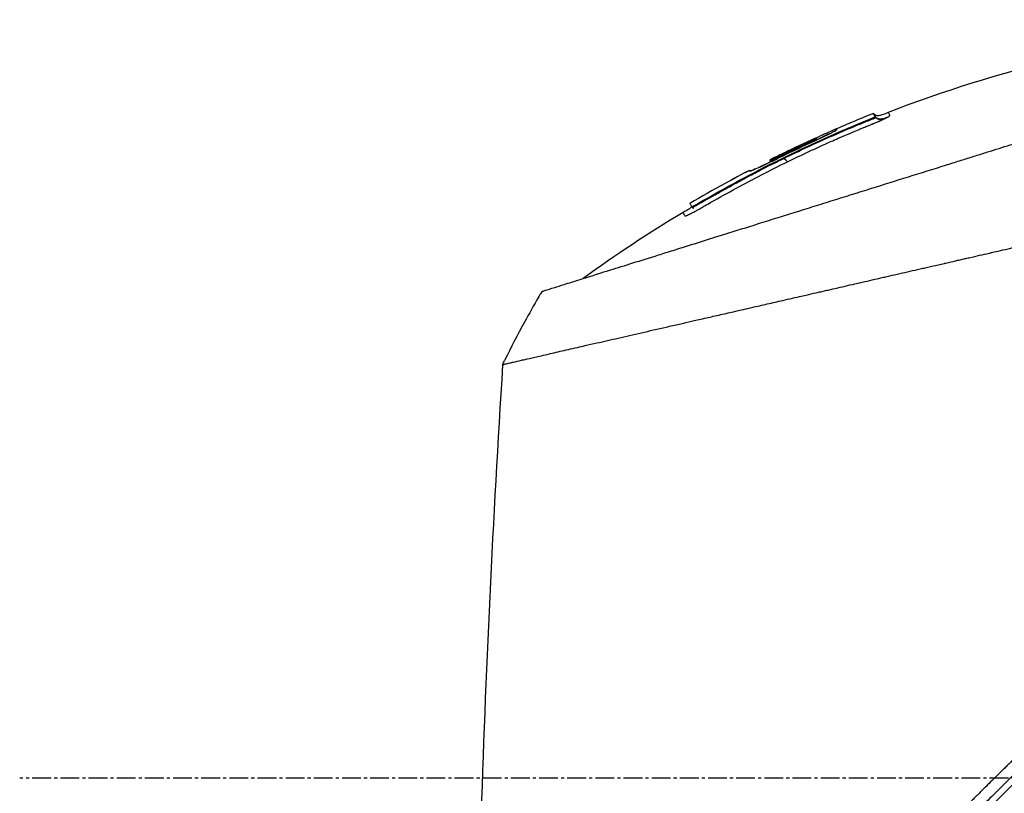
# Model space of a CAD drawing. Header units: millimetres. Extents: x 0 to 4378, y 0 to 2376.
# Tile 5 of 256: x 134 to 223, y 770 to 840. Entities that reach past the tile are written whole.
import ezdxf

# ---------------------------------------------------------------- set-up
doc = ezdxf.new("R2010")
doc.units = ezdxf.units.MM
doc.header["$LTSCALE"] = 0.2
doc.linetypes.add('CENTER2', pattern=[1.125, 0.75, -0.125, 0.125, -0.125])
doc.layers.add('02_Center Line', color=1, linetype='CENTER2')

# ---------------------------------------------------------------- blocks, each defined once
blk = doc.blocks.new('A$C1ebef229')
for p, q in [((-24.33, 229.174), (-24.258, 229.101)), ((-24.759, 228.618), (-24.707, 228.565)), ((-24.188, 228.895), (-24.115, 228.822)), ((-29.878, 226.591), (-29.953, 226.665)), ((-29.523, 226.95), (-29.391, 226.818)), ((-33.689, 224.969), (-33.689, 224.97)), ((-33.658, 224.908), (-33.571, 224.821)), ((-35.514, 224.037), (-35.452, 223.975)), ((-35.514, 224.037), (-35.452, 223.975)), ((-35.482, 223.975), (-35.48, 223.973)), ((-35.07, 223.772), (-35.07, 223.772)), ((-37.776, 222.833), (-37.773, 222.828)), ((-37.776, 222.833), (-37.772, 222.829)), ((-40.687, 220.703), (-40.744, 220.76)), ((-40.125, 220.989), (-40.175, 221.039)), ((30.658, 211.045), (-32.788, 147.599))]:
    blk.add_line(p, q)
for centre, radius, start, end in [((20.761, 116.141), 121.689, 117.54516, 118.75156), ((20.762, 116.138), 121.694, 117.54493, 118.75064), ((20.068, 168.867), 86.482, 149.60422, 151.35398), ((20.055, 168.874), 86.467, 151.35404, 153.91721)]:
    blk.add_arc(centre, radius, start, end)
at = {"extrusion": (0, 0, -1)}
for centre, major_axis, ratio, start_param, end_param in [((17.152, 171.255), (-53.33, -65.746), 0.977068, 1.416312, 1.42047), ((20.072, 168.866), (59.434, 62.828), 1, 4.404955, 4.409974)]:
    blk.add_ellipse(centre, major_axis=major_axis, ratio=ratio, start_param=start_param, end_param=end_param, dxfattribs=at)
for points, knots in [([(23.387, 237.408), (12.937, 237.634), (2.371, 236.489), (-12.952, 232.777), (-18.045, 231.183), (-23.001, 229.266)], [0, 0, 0, 0, 3.135776, 3.135776, 4.729873, 4.729873, 4.729873, 4.729873]), ([(-54.238, 213.113), (-54.239, 213.113), (-54.239, 213.113), (-54.163, 213.137), (-54.118, 213.151), (-54.022, 213.182), (-53.977, 213.196), (-53.729, 213.274), (-53.443, 213.363), (-52.833, 213.554), (-52.553, 213.641), (-51.818, 213.872), (-51.336, 214.023), (-50.068, 214.42), (-49.236, 214.68), (-47.057, 215.362), (-45.631, 215.809), (-43.618, 216.438), (-43.184, 216.574), (-42.515, 216.784), (-42.291, 216.854), (-41.839, 216.995), (-41.61, 217.067), (-41.259, 217.177), (-41.14, 217.214), (-40.781, 217.326), (-40.543, 217.401), (-40.065, 217.551), (-39.826, 217.626), (-39.464, 217.739), (-39.343, 217.777), (-39.093, 217.855), (-38.964, 217.895), (-38.706, 217.976), (-38.577, 218.016), (-38.185, 218.139), (-37.917, 218.223), (-37.41, 218.382), (-37.16, 218.46), (-36.659, 218.617), (-36.41, 218.695), (-35.649, 218.933), (-35.131, 219.095), (-34.053, 219.432), (-33.486, 219.61), (-32.418, 219.944), (-31.92, 220.1), (-31.251, 220.309), (-31.11, 220.353), (-30.402, 220.575), (-29.833, 220.753), (-28.969, 221.023), (-28.679, 221.114), (-28.102, 221.295), (-27.812, 221.386), (-27.23, 221.568), (-26.942, 221.658), (-26.503, 221.795), (-26.354, 221.842), (-26.063, 221.933), (-25.922, 221.977), (-25.628, 222.069), (-25.481, 222.115), (-25.06, 222.247), (-24.773, 222.337), (-22.3, 223.111), (-20.067, 223.809), (-17.613, 224.577), (-17.405, 224.642), (-16.988, 224.773), (-16.784, 224.836), (-16.383, 224.962), (-16.185, 225.024), (-15.794, 225.146), (-15.603, 225.206), (-15.224, 225.325), (-15.035, 225.384), (-14.495, 225.553), (-14.134, 225.666), (-13.094, 225.992), (-12.408, 226.206), (-11.463, 226.502), (-11.17, 226.593), (-10.74, 226.728), (-10.603, 226.771), (-10.198, 226.898), (-9.932, 226.981), (-9.417, 227.142), (-9.17, 227.219), (-8.458, 227.442), (-7.995, 227.587), (-6.726, 227.984), (-5.925, 228.235), (-4.535, 228.67), (-3.943, 228.855), (-2.476, 229.314), (-1.606, 229.586), (-0.321, 229.988), (0.104, 230.121), (0.737, 230.319), (0.947, 230.385), (1.26, 230.483), (1.364, 230.515), (1.52, 230.564), (1.572, 230.58), (1.65, 230.605), (1.676, 230.613), (1.728, 230.629), (1.754, 230.637), (1.78, 230.645)], [0.000492, 0.000492, 0.000492, 0.000492, 0.070477, 0.070477, 0.116784, 0.116784, 0.147598, 0.147598, 0.270163, 0.270163, 0.35129, 0.35129, 0.459378, 0.459378, 0.603543, 0.603543, 0.795477, 0.795477, 0.846759, 0.846759, 0.872247, 0.872247, 0.897546, 0.897546, 0.910816, 0.910816, 0.936058, 0.936058, 0.961053, 0.961053, 0.973407, 0.973407, 0.986612, 0.986612, 0.999925, 0.999925, 1.026343, 1.026343, 1.051465, 1.051465, 1.076258, 1.076258, 1.125243, 1.125243, 1.177878, 1.177878, 1.224985, 1.224985, 1.237745, 1.237745, 1.287061, 1.287061, 1.311764, 1.311764, 1.336615, 1.336615, 1.361333, 1.361333, 1.372959, 1.372959, 1.384222, 1.384222, 1.395507, 1.395507, 1.41867, 1.41867, 1.596072, 1.596072, 1.612752, 1.612752, 1.628768, 1.628768, 1.644172, 1.644172, 1.659003, 1.659003, 1.673475, 1.673475, 1.702106, 1.702106, 1.756638, 1.756638, 1.781274, 1.781274, 1.792708, 1.792708, 1.814679, 1.814679, 1.835454, 1.835454, 1.874477, 1.874477, 1.942807, 1.942807, 1.994085, 1.994085, 2.070998, 2.070998, 2.109452, 2.109452, 2.128666, 2.128666, 2.138273, 2.138273, 2.143077, 2.143077, 2.145479, 2.145479, 2.147874, 2.147874, 2.147874, 2.147874]), ([(-24.188, 228.895), (-24.283, 229.08), (-24.33, 229.174), (-24.33, 229.174), (-24.33, 229.174), (-24.33, 229.174), (-24.33, 229.174)], [0, 0, 0, 0, 0.5021852, 0.5021852, 0.5021852, 0.5022174, 0.5022174, 0.5022174, 0.5022174]), ([(-23.001, 229.266), (-23.193, 229.192), (-23.379, 229.104), (-23.672, 229.003), (-23.775, 228.974), (-23.942, 228.963), (-24.006, 228.967), (-24.121, 229.001), (-24.175, 229.03), (-24.233, 229.077), (-24.246, 229.089), (-24.258, 229.101)], [0, 0, 0, 0, 0.0615739, 0.0615739, 0.0930882, 0.0930882, 0.1117244, 0.1117244, 0.1291911, 0.1291911, 0.1343254, 0.1343254, 0.1343254, 0.1343254]), ([(-23.09, 228.824), (-23.077, 228.83), (-23.065, 228.837), (-23.053, 228.843), (-23.047, 228.846), (-23.042, 228.85), (-23.036, 228.853), (-23.03, 228.856), (-23.025, 228.859), (-23.019, 228.862), (-23.014, 228.865), (-23.009, 228.868), (-23.004, 228.871), (-22.999, 228.874), (-22.994, 228.876), (-22.989, 228.879), (-22.979, 228.885), (-22.97, 228.89), (-22.961, 228.896), (-22.926, 228.917), (-22.899, 228.935), (-22.882, 228.95), (-22.864, 228.964), (-22.856, 228.975), (-22.857, 228.983), (-22.857, 228.985), (-22.858, 228.986), (-22.858, 228.988), (-22.859, 228.989), (-22.86, 228.991), (-22.861, 228.993), (-22.863, 228.996), (-22.864, 228.999), (-22.866, 229.002), (-22.879, 229.027), (-22.891, 229.05), (-22.902, 229.072), (-22.924, 229.115), (-22.942, 229.15), (-22.957, 229.179), (-22.971, 229.208), (-22.982, 229.229), (-22.99, 229.244), (-22.997, 229.258), (-23.001, 229.266), (-23.001, 229.266)], [-1, -1, -1, -1, -0.9989185, -0.9989185, -0.9989185, -0.9983778, -0.9983778, -0.9983778, -0.9978371, -0.9978371, -0.9978371, -0.9972963, -0.9972963, -0.9972963, -0.9967556, -0.9967556, -0.9967556, -0.9956741, -0.9956741, -0.9956741, -0.9913482, -0.9913482, -0.9913482, -0.9870224, -0.9870224, -0.9870224, -0.9859409, -0.9859409, -0.9859409, -0.9848594, -0.9848594, -0.9848594, -0.9826965, -0.9826965, -0.9826965, -0.965393, -0.965393, -0.965393, -0.930786, -0.930786, -0.930786, -0.896179, -0.896179, -0.896179, -0.8616263, -0.8616263, -0.8616263, -0.8616263]), ([(-23.001, 229.266), (-23.001, 229.266), (-23.001, 229.266), (-23.001, 229.266), (-23.001, 229.266), (-23.001, 229.266), (-23.001, 229.266)], [-0.8616263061, -0.8616263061, -0.8616263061, -0.8616263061, -0.8615719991, -0.8615719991, -0.8615719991, -0.8610215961, -0.8610215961, -0.8610215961, -0.8610215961]), ([(-40.175, 221.039), (-37.728, 222.467), (-35.237, 223.806), (-30.096, 226.34), (-27.449, 227.527), (-24.759, 228.618)], [-1.719587, -1.719587, -1.719587, -1.719587, -0.870829, -0.870829, -0.000001, -0.000001, -0.000001, -0.000001]), ([(-32.41, 225.122), (-31.024, 225.801), (-29.625, 226.454), (-28.213, 227.079), (-27.508, 227.391), (-26.799, 227.697), (-26.087, 227.996), (-25.909, 228.07), (-25.731, 228.145), (-25.553, 228.218), (-25.508, 228.237), (-25.464, 228.255), (-25.419, 228.274), (-25.397, 228.283), (-25.374, 228.292), (-25.352, 228.301), (-25.33, 228.31), (-25.308, 228.32), (-25.285, 228.329), (-25.196, 228.365), (-25.107, 228.402), (-25.017, 228.439), (-24.928, 228.475), (-24.839, 228.511), (-24.749, 228.548), (-24.738, 228.552), (-24.727, 228.557), (-24.716, 228.561), (-24.713, 228.563), (-24.71, 228.564), (-24.707, 228.565)], [0, 0, 0, 0, 0.548701, 0.548701, 0.548701, 0.823051, 0.823051, 0.823051, 0.891639, 0.891639, 0.891639, 0.908786, 0.908786, 0.908786, 0.917359, 0.917359, 0.917359, 0.925933, 0.925933, 0.925933, 0.960226, 0.960226, 0.960226, 0.99452, 0.99452, 0.99452, 0.998807, 0.998807, 0.998807, 1, 1, 1, 1]), ([(-32.098, 224.809), (-30.81, 225.439), (-29.51, 226.045), (-28.2, 226.628), (-27.949, 226.74), (-27.72, 226.84), (-27.516, 226.93), (-27.183, 227.075), (-26.914, 227.191), (-26.707, 227.28), (-26.085, 227.547), (-25.659, 227.723), (-25.432, 227.817), (-25.346, 227.853), (-25.265, 227.886), (-25.191, 227.917), (-25.141, 227.937), (-25.107, 227.951), (-25.018, 227.987), (-24.969, 228.007), (-24.91, 228.031), (-24.841, 228.059), (-24.836, 228.061), (-24.831, 228.063), (-24.826, 228.065), (-24.738, 228.101), (-24.661, 228.132), (-24.596, 228.158), (-24.564, 228.171), (-24.535, 228.183), (-24.509, 228.194), (-24.495, 228.199), (-24.476, 228.207), (-24.452, 228.217), (-24.44, 228.222), (-24.427, 228.227), (-24.413, 228.233), (-24.403, 228.237), (-24.392, 228.241), (-24.381, 228.246), (-24.373, 228.25), (-24.363, 228.253), (-24.354, 228.257), (-24.34, 228.263), (-24.325, 228.269), (-24.311, 228.275), (-24.274, 228.29), (-24.235, 228.307), (-24.195, 228.323), (-24.151, 228.342), (-24.094, 228.365), (-24.027, 228.394), (-23.977, 228.415), (-23.92, 228.439), (-23.859, 228.465), (-23.818, 228.483), (-23.782, 228.499), (-23.749, 228.513), (-23.738, 228.518), (-23.726, 228.523), (-23.716, 228.527), (-23.704, 228.532), (-23.693, 228.537), (-23.683, 228.542), (-23.658, 228.553), (-23.636, 228.563), (-23.618, 228.571), (-23.589, 228.583), (-23.569, 228.592), (-23.557, 228.598), (-23.536, 228.608), (-23.515, 228.617), (-23.493, 228.627), (-23.429, 228.657), (-23.364, 228.687), (-23.3, 228.718), (-23.29, 228.723), (-23.28, 228.727), (-23.271, 228.732), (-23.232, 228.751), (-23.201, 228.767), (-23.175, 228.78), (-23.13, 228.802), (-23.104, 228.816), (-23.09, 228.824)], [-1, -1, -1, -1, -0.571429, -0.571429, -0.571429, -0.517013, -0.517013, -0.517013, -0.428571, -0.428571, -0.428571, -0.285714, -0.285714, -0.285714, -0.251318, -0.251318, -0.251318, -0.22809, -0.22809, -0.22809, -0.215245, -0.215245, -0.215245, -0.214286, -0.214286, -0.214286, -0.190326, -0.190326, -0.190326, -0.178571, -0.178571, -0.178571, -0.170079, -0.170079, -0.170079, -0.165897, -0.165897, -0.165897, -0.16301, -0.16301, -0.16301, -0.160714, -0.160714, -0.160714, -0.15572, -0.15572, -0.15572, -0.142857, -0.142857, -0.142857, -0.122369, -0.122369, -0.122369, -0.107143, -0.107143, -0.107143, -0.098661, -0.098661, -0.098661, -0.095602, -0.095602, -0.095602, -0.092244, -0.092244, -0.092244, -0.084114, -0.084114, -0.084114, -0.071429, -0.071429, -0.071429, -0.062578, -0.062578, -0.062578, -0.035714, -0.035714, -0.035714, -0.032876, -0.032876, -0.032876, -0.020946, -0.020946, -0.020946, 0, 0, 0, 0]), ([(-24.759, 228.618), (-24.688, 228.647), (-24.617, 228.676), (-24.478, 228.737), (-24.411, 228.767), (-24.303, 228.819), (-24.261, 228.841), (-24.216, 228.868), (-24.204, 228.876), (-24.189, 228.888), (-24.186, 228.892), (-24.188, 228.895)], [-0.09630603, -0.09630603, -0.09630603, -0.09630603, -0.07320762, -0.07320762, -0.04828154, -0.04828154, -0.02519492, -0.02519492, -0.01231734, -0.01231734, -0.000001, -0.000001, -0.000001, -0.000001]), ([(-24.707, 228.565), (-24.698, 228.568), (-24.69, 228.572), (-24.682, 228.575), (-24.66, 228.584), (-24.638, 228.593), (-24.616, 228.602), (-24.571, 228.62), (-24.527, 228.637), (-24.485, 228.653), (-24.401, 228.686), (-24.322, 228.717), (-24.259, 228.743), (-24.228, 228.756), (-24.2, 228.768), (-24.178, 228.778), (-24.156, 228.788), (-24.139, 228.797), (-24.128, 228.805)], [0, 0, 0, 0, 0.0317634, 0.0317634, 0.0317634, 0.1197849, 0.1197849, 0.1197849, 0.2958279, 0.2958279, 0.2958279, 0.647914, 0.647914, 0.647914, 0.823957, 0.823957, 0.823957, 0.9999999, 0.9999999, 0.9999999, 0.9999999]), ([(-24.115, 228.822), (-24.115, 228.822), (-24.115, 228.823), (-24.116, 228.823), (-24.116, 228.824), (-24.116, 228.825), (-24.117, 228.826), (-24.118, 228.827), (-24.118, 228.828), (-24.119, 228.83), (-24.122, 228.836), (-24.125, 228.841), (-24.128, 228.847), (-24.131, 228.853), (-24.133, 228.858), (-24.136, 228.864), (-24.137, 228.865), (-24.138, 228.866), (-24.138, 228.868), (-24.139, 228.869), (-24.14, 228.87), (-24.14, 228.872), (-24.142, 228.874), (-24.143, 228.877), (-24.144, 228.88), (-24.155, 228.9), (-24.165, 228.92), (-24.174, 228.938), (-24.193, 228.974), (-24.208, 229.004), (-24.22, 229.028), (-24.233, 229.052), (-24.242, 229.07), (-24.248, 229.082), (-24.254, 229.094), (-24.257, 229.101), (-24.258, 229.101), (-24.258, 229.101), (-24.258, 229.101), (-24.258, 229.101)], [0, 0, 0, 0, 0.0013857, 0.0013857, 0.0013857, 0.0033723, 0.0033723, 0.0033723, 0.0073454, 0.0073454, 0.0073454, 0.0232379, 0.0232379, 0.0232379, 0.0391303, 0.0391303, 0.0391303, 0.0431034, 0.0431034, 0.0431034, 0.0470765, 0.0470765, 0.0470765, 0.0550227, 0.0550227, 0.0550227, 0.1185925, 0.1185925, 0.1185925, 0.2457321, 0.2457321, 0.2457321, 0.3728716, 0.3728716, 0.3728716, 0.5000112, 0.5000112, 0.5000112, 0.5023962, 0.5023962, 0.5023962, 0.5023962]), ([(-24.128, 228.805), (-24.123, 228.808), (-24.119, 228.811), (-24.117, 228.814), (-24.116, 228.815), (-24.115, 228.817), (-24.115, 228.818), (-24.114, 228.819), (-24.114, 228.82), (-24.115, 228.821), (-24.115, 228.821), (-24.115, 228.822), (-24.115, 228.822)], [0.0000001, 0.0000001, 0.0000001, 0.0000001, 0.4648523, 0.4648523, 0.4648523, 0.6972784, 0.6972784, 0.6972784, 0.9297046, 0.9297046, 0.9297046, 0.9999999, 0.9999999, 0.9999999, 0.9999999]), ([(-23.473, 228.699), (-23.476, 228.698), (-23.486, 228.695), (-23.507, 228.689), (-23.525, 228.684), (-23.597, 228.666), (-23.653, 228.655), (-23.766, 228.651), (-23.824, 228.656), (-23.909, 228.682), (-23.937, 228.693), (-23.974, 228.712), (-23.984, 228.718), (-23.998, 228.726), (-24.002, 228.728), (-24.008, 228.733), (-24.011, 228.734), (-24.014, 228.736), (-24.014, 228.737), (-24.014, 228.737), (-24.014, 228.737), (-24.014, 228.737), (-24.015, 228.737), (-24.015, 228.737), (-24.015, 228.737), (-24.015, 228.737)], [0.03523041, 0.03523041, 0.03523041, 0.03523041, 0.03691206, 0.03691206, 0.04399622, 0.04399622, 0.06530593, 0.06530593, 0.08525013, 0.08525013, 0.09480689, 0.09480689, 0.09840194, 0.09840194, 0.09974916, 0.09974916, 0.10075954, 0.10075954, 0.10085425, 0.10085425, 0.10089115, 0.10089115, 0.10090959, 0.10090959, 0.10091363, 0.10091363, 0.10091363, 0.10091363]), ([(-29.908, 226.578), (-29.752, 226.649), (-29.596, 226.721), (-29.291, 226.864), (-29.143, 226.934), (-28.841, 227.078), (-28.562, 227.213), (-28.135, 227.427), (-27.959, 227.517), (-27.528, 227.758), (-27.654, 227.74), (-27.64, 227.776), (-27.632, 227.782), (-27.67, 227.778), (-27.753, 227.744), (-27.853, 227.703), (-27.967, 227.655), (-28.413, 227.458), (-28.64, 227.357), (-29.189, 227.109), (-29.483, 226.976), (-30.017, 226.731), (-30.443, 226.535), (-31.692, 225.952), (-32.694, 225.468), (-33.689, 224.97)], [-1.490546, -1.490546, -1.490546, -1.490546, -1.372171, -1.372171, -1.254036, -1.254036, -1.123299, -1.123299, -1.043679, -1.043679, -0.850826, -0.850826, -0.807838, -0.807838, -0.709589, -0.709589, -0.595224, -0.595224, -0.510831, -0.510831, -0.413449, -0.413449, -0.333919, -0.333919, 0, 0, 0, 0]), ([(-27.64, 227.76), (-27.64, 227.76), (-27.64, 227.76), (-27.64, 227.76), (-27.64, 227.76), (-27.635, 227.756), (-27.631, 227.752), (-27.627, 227.748)], [0, 0, 0, 0, 0.000012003, 0.000012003, 0.000062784, 0.000062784, 0.002840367, 0.002840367, 0.002840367, 0.002840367]), ([(-29.953, 226.665), (-29.829, 226.722), (-29.712, 226.778), (-29.583, 226.842), (-29.549, 226.86), (-29.504, 226.885), (-29.494, 226.893), (-29.496, 226.898), (-29.498, 226.901), (-29.501, 226.907), (-29.503, 226.91), (-29.507, 226.919), (-29.51, 226.924), (-29.514, 226.933), (-29.516, 226.937), (-29.52, 226.944), (-29.521, 226.947), (-29.523, 226.951), (-29.535, 226.946), (-29.583, 226.926), (-29.618, 226.911), (-29.75, 226.852), (-29.868, 226.799), (-30.07, 226.706), (-30.147, 226.671), (-30.302, 226.599), (-30.38, 226.563), (-30.612, 226.455), (-30.767, 226.383), (-31.231, 226.165), (-31.54, 226.019), (-32.156, 225.723), (-32.464, 225.574), (-32.924, 225.349), (-33.077, 225.273), (-33.383, 225.122), (-33.536, 225.046), (-33.689, 224.969)], [0, 0, 0, 0, 0.049586, 0.049586, 0.074046, 0.074046, 0.09857, 0.09857, 0.137167, 0.137167, 0.175764, 0.175764, 0.252958, 0.252958, 0.330152, 0.330152, 0.407345, 0.407345, 0.43188, 0.43188, 0.45635, 0.45635, 0.505944, 0.505944, 0.536823, 0.536823, 0.567702, 0.567702, 0.629461, 0.629461, 0.752975, 0.752975, 0.876487, 0.876487, 0.938244, 0.938244, 1, 1, 1, 1]), ([(-33.689, 224.969), (-33.688, 224.967), (-33.687, 224.964), (-33.685, 224.961), (-33.683, 224.957), (-33.681, 224.953), (-33.678, 224.948), (-33.675, 224.943), (-33.672, 224.937), (-33.669, 224.93), (-33.667, 224.927), (-33.666, 224.923), (-33.664, 224.92), (-33.662, 224.916), (-33.66, 224.912), (-33.658, 224.908), (-33.657, 224.906), (-33.644, 224.91), (-33.62, 224.919), (-33.596, 224.929), (-33.561, 224.944), (-33.518, 224.963), (-33.43, 225.003), (-33.313, 225.059), (-33.19, 225.12), (-32.923, 225.252), (-32.654, 225.384), (-32.385, 225.515), (-32.116, 225.645), (-31.847, 225.775), (-31.577, 225.904), (-31.307, 226.033), (-31.037, 226.161), (-30.766, 226.287), (-30.631, 226.351), (-30.495, 226.414), (-30.36, 226.477), (-30.292, 226.508), (-30.224, 226.54), (-30.156, 226.571), (-30.088, 226.602), (-30.02, 226.634), (-29.953, 226.665)], [0, 0, 0, 0, 0.102758, 0.102758, 0.102758, 0.205514, 0.205514, 0.205514, 0.30827, 0.30827, 0.30827, 0.359648, 0.359648, 0.359648, 0.411026, 0.411026, 0.411026, 0.438236, 0.438236, 0.438236, 0.465377, 0.465377, 0.465377, 0.5204, 0.5204, 0.5204, 0.640302, 0.640302, 0.640302, 0.760202, 0.760202, 0.760202, 0.880101, 0.880101, 0.880101, 0.94005, 0.94005, 0.94005, 0.970025, 0.970025, 0.970025, 1, 1, 1, 1]), ([(-33.088, 225.059), (-32.562, 225.32), (-32.034, 225.577), (-30.973, 226.083), (-30.442, 226.332), (-29.908, 226.578)], [0.000001, 0.000001, 0.000001, 0.000001, 0.1762141, 0.1762141, 0.3524272, 0.3524272, 0.3524272, 0.3524272]), ([(-28.271, 227.358), (-28.288, 227.351), (-28.304, 227.343), (-28.321, 227.335), (-28.423, 227.286), (-28.534, 227.232), (-28.651, 227.176), (-28.709, 227.147), (-28.77, 227.118), (-28.831, 227.088), (-28.893, 227.058), (-28.956, 227.028), (-29.02, 226.997), (-29.099, 226.958), (-29.181, 226.918), (-29.264, 226.877)], [0.5180096, 0.5180096, 0.5180096, 0.5180096, 0.5367422, 0.5367422, 0.5367422, 0.6513142, 0.6513142, 0.6513142, 0.7086002, 0.7086002, 0.7086002, 0.7658861, 0.7658861, 0.7658861, 0.8372573, 0.8372573, 0.8372573, 0.8372573]), ([(-40.827, 220.13), (-40.806, 220.14), (-40.785, 220.151), (-40.763, 220.161), (-40.725, 220.181), (-40.686, 220.201), (-40.646, 220.222), (-40.605, 220.243), (-40.564, 220.264), (-40.521, 220.287), (-40.5, 220.298), (-40.478, 220.31), (-40.457, 220.321), (-40.435, 220.333), (-40.413, 220.345), (-40.391, 220.357), (-40.303, 220.405), (-40.212, 220.455), (-40.119, 220.507), (-40.073, 220.533), (-40.026, 220.56), (-39.979, 220.586), (-39.956, 220.6), (-39.932, 220.613), (-39.909, 220.627), (-39.885, 220.64), (-39.862, 220.654), (-39.839, 220.668), (-39.815, 220.681), (-39.792, 220.695), (-39.768, 220.708), (-39.745, 220.722), (-39.721, 220.736), (-39.698, 220.749), (-39.651, 220.777), (-39.604, 220.804), (-39.557, 220.831), (-39.37, 220.94), (-39.182, 221.048), (-38.994, 221.156), (-38.241, 221.586), (-37.484, 222.009), (-36.722, 222.423), (-35.198, 223.252), (-33.656, 224.048), (-32.098, 224.809)], [-0.1447486, -0.1447486, -0.1447486, -0.1447486, -0.1434058, -0.1434058, -0.1434058, -0.1410549, -0.1410549, -0.1410549, -0.138704, -0.138704, -0.138704, -0.1375285, -0.1375285, -0.1375285, -0.1363531, -0.1363531, -0.1363531, -0.1316512, -0.1316512, -0.1316512, -0.1293003, -0.1293003, -0.1293003, -0.1281249, -0.1281249, -0.1281249, -0.1269494, -0.1269494, -0.1269494, -0.125774, -0.125774, -0.125774, -0.1245985, -0.1245985, -0.1245985, -0.1222476, -0.1222476, -0.1222476, -0.1128439, -0.1128439, -0.1128439, -0.0752293, -0.0752293, -0.0752293, 0, 0, 0, 0]), ([(-35.57, 223.508), (-35.252, 223.677), (-34.851, 223.888), (-34.365, 224.139), (-33.564, 224.552), (-32.912, 224.877), (-32.41, 225.122)], [0.6281551, 0.6281551, 0.6281551, 0.6281551, 0.75, 0.75, 0.75, 1, 1, 1, 1]), ([(-35.482, 223.975), (-35.48, 223.969), (-35.459, 223.972), (-35.385, 223.994), (-35.331, 224.014), (-35.14, 224.091), (-34.968, 224.165), (-34.547, 224.355), (-34.299, 224.471), (-33.882, 224.67), (-33.727, 224.745), (-33.41, 224.9), (-33.249, 224.979), (-33.088, 225.059)], [-0.4066496, -0.4066496, -0.4066496, -0.4066496, -0.3530901, -0.3530901, -0.2996138, -0.2996138, -0.2036808, -0.2036808, -0.1075118, -0.1075118, -0.053792, -0.053792, 0, 0, 0, 0]), ([(-33.574, 224.824), (-33.688, 224.769), (-33.8, 224.715), (-34.227, 224.51), (-34.462, 224.401), (-34.891, 224.203), (-35.048, 224.134), (-35.25, 224.049), (-35.37, 224), (-35.438, 223.984), (-35.449, 223.982), (-35.459, 223.982)], [-1.875154, -1.875154, -1.875154, -1.875154, -1.786266, -1.786266, -1.531519, -1.531519, -1.065024, -1.065024, -0.555126, -0.555126, -0.455018, -0.455018, -0.455018, -0.455018]), ([(-57.791, 206.499), (-57.791, 206.5), (-57.789, 206.501), (-57.785, 206.502), (-57.781, 206.504), (-57.774, 206.506), (-57.765, 206.509), (-57.749, 206.514), (-57.723, 206.521), (-57.685, 206.531), (-57.65, 206.539), (-57.606, 206.55), (-57.549, 206.564), (-57.498, 206.576), (-57.435, 206.591), (-57.36, 206.609), (-57.291, 206.625), (-57.211, 206.644), (-57.118, 206.666), (-57.031, 206.686), (-56.933, 206.709), (-56.822, 206.734), (-56.618, 206.781), (-56.372, 206.838), (-56.073, 206.907), (-56.017, 206.919), (-55.959, 206.933), (-55.899, 206.946), (-55.728, 206.985), (-55.479, 207.042), (-55.115, 207.126), (-54.816, 207.194), (-54.438, 207.281), (-53.951, 207.393), (-53.569, 207.48), (-53.12, 207.583), (-52.585, 207.705), (-52.131, 207.81), (-51.615, 207.928), (-51.026, 208.063), (-50.811, 208.112), (-50.585, 208.164), (-50.35, 208.218), (-50.005, 208.297), (-49.648, 208.378), (-49.282, 208.462), (-48.671, 208.602), (-48.03, 208.749), (-47.361, 208.903), (-47.024, 208.98), (-46.68, 209.059), (-46.33, 209.14), (-45.984, 209.219), (-45.632, 209.3), (-45.273, 209.382), (-44.55, 209.548), (-43.8, 209.719), (-43.026, 209.896), (-42.639, 209.985), (-42.246, 210.075), (-41.847, 210.166), (-41.763, 210.185), (-41.679, 210.204), (-41.595, 210.223), (-41.489, 210.247), (-41.173, 210.32), (-40.633, 210.444), (-40.303, 210.519), (-39.889, 210.614), (-39.385, 210.729), (-39.01, 210.815), (-38.585, 210.913), (-38.106, 211.022), (-37.899, 211.07), (-37.682, 211.12), (-37.455, 211.172), (-37.245, 211.22), (-37.025, 211.27), (-36.797, 211.323), (-36.618, 211.363), (-36.435, 211.405), (-36.245, 211.449), (-35.985, 211.509), (-35.722, 211.569), (-35.458, 211.629), (-35.233, 211.681), (-35.006, 211.733), (-34.779, 211.785), (-34.551, 211.837), (-34.322, 211.89), (-34.093, 211.942), (-33.857, 211.996), (-33.609, 212.053), (-33.376, 212.106), (-33.158, 212.156), (-32.954, 212.203), (-32.701, 212.261), (-32.449, 212.319), (-32.15, 212.387), (-31.864, 212.453), (-31.577, 212.518), (-31.303, 212.581), (-31.018, 212.646), (-30.811, 212.694), (-30.605, 212.741), (-30.398, 212.788), (-30.32, 212.806), (-30.242, 212.824), (-30.164, 212.842), (-29.878, 212.908), (-29.59, 212.973), (-29.302, 213.039), (-29.158, 213.073), (-29.014, 213.106), (-28.869, 213.139), (-28.724, 213.172), (-28.579, 213.205), (-28.434, 213.239), (-28.143, 213.305), (-27.851, 213.372), (-27.558, 213.439), (-26.973, 213.573), (-26.382, 213.709), (-25.789, 213.845), (-25.492, 213.913), (-25.194, 213.981), (-24.895, 214.05), (-24.597, 214.118), (-24.297, 214.187), (-23.997, 214.256), (-23.846, 214.29), (-23.696, 214.325), (-23.545, 214.359), (-23.395, 214.394), (-23.244, 214.429), (-23.093, 214.463), (-22.799, 214.531), (-22.504, 214.598), (-22.209, 214.666), (-22.201, 214.668), (-22.192, 214.67), (-22.184, 214.672), (-21.88, 214.741), (-21.575, 214.811), (-21.269, 214.881), (-20.964, 214.951), (-20.658, 215.022), (-20.351, 215.092), (-20.197, 215.127), (-20.043, 215.162), (-19.89, 215.197), (-19.736, 215.232), (-19.582, 215.268), (-19.428, 215.303), (-19.119, 215.373), (-18.811, 215.444), (-18.501, 215.514), (-18.318, 215.556), (-18.136, 215.598), (-17.953, 215.64), (-17.95, 215.64), (-17.946, 215.641), (-17.942, 215.642), (-17.885, 215.655), (-17.761, 215.683), (-17.571, 215.727), (-17.427, 215.76), (-17.246, 215.802), (-17.026, 215.852), (-16.908, 215.879), (-16.779, 215.909), (-16.639, 215.941), (-16.495, 215.974), (-16.339, 216.009), (-16.172, 216.048), (-16.056, 216.074), (-15.934, 216.102), (-15.807, 216.131), (-15.772, 216.139), (-15.738, 216.147), (-15.704, 216.155), (-15.346, 216.237), (-15.033, 216.309), (-14.767, 216.37), (-14.115, 216.519), (-13.742, 216.605), (-13.652, 216.626), (-13.398, 216.684), (-13.144, 216.742), (-12.89, 216.8), (-12.577, 216.872), (-12.263, 216.943), (-11.95, 217.015), (-11.81, 217.047), (-11.669, 217.079), (-11.529, 217.111), (-11.356, 217.151), (-11.183, 217.19), (-11.009, 217.23), (-10.809, 217.276), (-10.609, 217.321), (-10.409, 217.367), (-10.053, 217.448), (-8.998, 217.69), (-7.252, 218.091), (-7.222, 218.097), (-7.192, 218.104), (-7.162, 218.111), (-5.943, 218.391), (-4.727, 218.67), (-3.518, 218.947), (-2.576, 219.163), (-1.638, 219.378), (-0.705, 219.591), (-0.411, 219.659), (-0.117, 219.726), (0.176, 219.793), (1.399, 220.073), (2.612, 220.352), (3.812, 220.627), (4.142, 220.703), (4.471, 220.778), (4.799, 220.854), (5.055, 220.912), (5.323, 220.974), (5.604, 221.038), (6.148, 221.163), (6.739, 221.298), (7.375, 221.444), (7.659, 221.509), (7.952, 221.576), (8.253, 221.645), (8.537, 221.71), (8.828, 221.776), (9.126, 221.845), (9.409, 221.909), (9.698, 221.975), (9.993, 222.043), (10.038, 222.053), (10.084, 222.064), (10.13, 222.074), (10.362, 222.127), (10.604, 222.183), (10.854, 222.24), (11.383, 222.361), (11.952, 222.491), (12.559, 222.63), (13.09, 222.752), (13.65, 222.88), (14.239, 223.015), (15.253, 223.247), (16.351, 223.499), (17.521, 223.767), (18.366, 223.96), (19.249, 224.162), (20.164, 224.372)], [0.0008979, 0.0008979, 0.0008979, 0.0008979, 0.0108915, 0.0108915, 0.0108915, 0.020974, 0.020974, 0.020974, 0.0391503, 0.0391503, 0.0391503, 0.0554178, 0.0554178, 0.0554178, 0.0702751, 0.0702751, 0.0702751, 0.0840358, 0.0840358, 0.0840358, 0.0969119, 0.0969119, 0.0969119, 0.1205769, 0.1205769, 0.1205769, 0.125, 0.125, 0.125, 0.1638961, 0.1638961, 0.1638961, 0.1958374, 0.1958374, 0.1958374, 0.2208888, 0.2208888, 0.2208888, 0.2422005, 0.2422005, 0.2422005, 0.25, 0.25, 0.25, 0.2678209, 0.2678209, 0.2678209, 0.2975362, 0.2975362, 0.2975362, 0.3125, 0.3125, 0.3125, 0.3272656, 0.3272656, 0.3272656, 0.3570095, 0.3570095, 0.3570095, 0.3718814, 0.3718814, 0.3718814, 0.375, 0.375, 0.375, 0.3991671, 0.3991671, 0.3991671, 0.4139157, 0.4139157, 0.4139157, 0.4249028, 0.4249028, 0.4249028, 0.429655, 0.429655, 0.429655, 0.4340613, 0.4340613, 0.4340613, 0.4375, 0.4375, 0.4375, 0.4468814, 0.4468814, 0.4468814, 0.4548932, 0.4548932, 0.4548932, 0.4629051, 0.4629051, 0.4629051, 0.4712008, 0.4712008, 0.4712008, 0.4789288, 0.4789288, 0.4789288, 0.4866568, 0.4866568, 0.4866568, 0.4943848, 0.4943848, 0.4943848, 0.5, 0.5, 0.5, 0.502414, 0.502414, 0.502414, 0.5112437, 0.5112437, 0.5112437, 0.5156585, 0.5156585, 0.5156585, 0.5200734, 0.5200734, 0.5200734, 0.528903, 0.528903, 0.528903, 0.5465624, 0.5465624, 0.5465624, 0.555392, 0.555392, 0.555392, 0.5642217, 0.5642217, 0.5642217, 0.5686366, 0.5686366, 0.5686366, 0.5730514, 0.5730514, 0.5730514, 0.5816327, 0.5816327, 0.5816327, 0.5818813, 0.5818813, 0.5818813, 0.5907202, 0.5907202, 0.5907202, 0.5995591, 0.5995591, 0.5995591, 0.6039786, 0.6039786, 0.6039786, 0.6083981, 0.6083981, 0.6083981, 0.6172371, 0.6172371, 0.6172371, 0.622449, 0.622449, 0.622449, 0.6229413, 0.6229413, 0.6229413, 0.6298917, 0.6298917, 0.6298917, 0.6351416, 0.6351416, 0.6351416, 0.6379546, 0.6379546, 0.6379546, 0.6408496, 0.6408496, 0.6408496, 0.6428571, 0.6428571, 0.6428571, 0.6433986, 0.6433986, 0.6433986, 0.6491487, 0.6491487, 0.6491487, 0.6632653, 0.6632653, 0.6632653, 0.6704637, 0.6704637, 0.6704637, 0.6793393, 0.6793393, 0.6793393, 0.6833065, 0.6833065, 0.6833065, 0.6882149, 0.6882149, 0.6882149, 0.6938776, 0.6938776, 0.6938776, 0.7239727, 0.7239727, 0.7239727, 0.7244898, 0.7244898, 0.7244898, 0.7589042, 0.7589042, 0.7589042, 0.7857143, 0.7857143, 0.7857143, 0.7941949, 0.7941949, 0.7941949, 0.8295621, 0.8295621, 0.8295621, 0.8392857, 0.8392857, 0.8392857, 0.849008, 0.849008, 0.849008, 0.8678821, 0.8678821, 0.8678821, 0.876305, 0.876305, 0.876305, 0.8842189, 0.8842189, 0.8842189, 0.8917062, 0.8917062, 0.8917062, 0.8928571, 0.8928571, 0.8928571, 0.9031342, 0.9031342, 0.9031342, 0.9247967, 0.9247967, 0.9247967, 0.9437386, 0.9437386, 0.9437386, 0.9764071, 0.9764071, 0.9764071, 1, 1, 1, 1]), ([(-35.514, 224.037), (-35.513, 224.034), (-35.511, 224.03), (-35.508, 224.024), (-35.505, 224.019), (-35.501, 224.012), (-35.497, 224.004), (-35.493, 223.995), (-35.489, 223.985), (-35.482, 223.975)], [-1, -1, -1, -1, -0.666667, -0.666667, -0.666667, -0.333333, -0.333333, -0.333333, 0, 0, 0, 0]), ([(-40.125, 220.989), (-40.115, 220.995), (-40.094, 221.006), (-40.064, 221.024), (-40.023, 221.047), (-39.965, 221.081), (-39.887, 221.125), (-39.862, 221.139), (-39.834, 221.155), (-39.804, 221.173), (-39.765, 221.195), (-39.722, 221.22), (-39.674, 221.247), (-39.666, 221.251), (-39.658, 221.256), (-39.65, 221.261), (-39.636, 221.268), (-39.623, 221.276), (-39.609, 221.284), (-39.587, 221.296), (-39.565, 221.309), (-39.544, 221.321), (-39.522, 221.333), (-39.5, 221.346), (-39.479, 221.358), (-39.457, 221.37), (-39.435, 221.383), (-39.414, 221.395), (-39.369, 221.42), (-39.325, 221.445), (-39.284, 221.469), (-39.246, 221.49), (-39.209, 221.511), (-39.174, 221.531), (-39.037, 221.608), (-38.9, 221.685), (-38.762, 221.763), (-38.582, 221.864), (-38.401, 221.965), (-38.22, 222.066), (-37.733, 222.337), (-37.215, 222.623), (-36.664, 222.921), (-36.545, 222.986), (-36.423, 223.052), (-36.301, 223.118), (-36.148, 223.2), (-35.905, 223.331), (-35.57, 223.508)], [0, 0, 0, 0, 0.0133397, 0.0133397, 0.0133397, 0.03125, 0.03125, 0.03125, 0.0436988, 0.0436988, 0.0436988, 0.0597938, 0.0597938, 0.0597938, 0.0625, 0.0625, 0.0625, 0.0673095, 0.0673095, 0.0673095, 0.0751746, 0.0751746, 0.0751746, 0.0832707, 0.0832707, 0.0832707, 0.0916192, 0.0916192, 0.0916192, 0.1091793, 0.1091793, 0.1091793, 0.125, 0.125, 0.125, 0.1792162, 0.1792162, 0.1792162, 0.25, 0.25, 0.25, 0.4553665, 0.4553665, 0.4553665, 0.5, 0.5, 0.5, 0.6281551, 0.6281551, 0.6281551, 0.6281551]), ([(-40.754, 220.779), (-40.757, 220.766), (-40.762, 220.754), (-40.777, 220.723), (-40.788, 220.705), (-40.821, 220.663), (-40.843, 220.641), (-40.908, 220.584), (-40.954, 220.552), (-41.104, 220.456), (-41.212, 220.398), (-41.385, 220.304), (-41.449, 220.268), (-41.513, 220.23)], [0.88221943, 0.88221943, 0.88221943, 0.88221943, 0.88612857, 0.88612857, 0.89254312, 0.89254312, 0.90193654, 0.90193654, 0.91846699, 0.91846699, 0.95532451, 0.95532451, 0.97748476, 0.97748476, 0.97748476, 0.97748476]), ([(-40.897, 221.06), (-40.897, 221.06), (-40.897, 221.06), (-40.897, 221.059), (-40.884, 221.035), (-40.834, 220.936), (-40.796, 220.861), (-40.745, 220.761)], [-0.8656065, -0.8656065, -0.8656065, -0.8656065, -0.8621421, -0.8621421, -0.4402995, -0.4402995, -0.000001, -0.000001, -0.000001, -0.000001]), ([(-40.745, 220.761), (-40.743, 220.757), (-40.734, 220.757), (-40.705, 220.765), (-40.685, 220.773), (-40.633, 220.794), (-40.601, 220.809), (-40.528, 220.845), (-40.488, 220.865), (-40.403, 220.911), (-40.357, 220.935), (-40.266, 220.986), (-40.22, 221.012), (-40.175, 221.039)], [-0.09818224, -0.09818224, -0.09818224, -0.09818224, -0.08163434, -0.08163434, -0.06586622, -0.06586622, -0.04902056, -0.04902056, -0.0323577, -0.0323577, -0.01585951, -0.01585951, -0.00000099, -0.00000099, -0.00000099, -0.00000099]), ([(-40.687, 220.703), (-40.686, 220.702), (-40.684, 220.701), (-40.68, 220.701), (-40.678, 220.701), (-40.676, 220.701), (-40.673, 220.702), (-40.671, 220.702), (-40.668, 220.703), (-40.666, 220.703), (-40.663, 220.704), (-40.66, 220.705), (-40.657, 220.706), (-40.65, 220.708), (-40.644, 220.711), (-40.638, 220.713), (-40.631, 220.716), (-40.623, 220.719), (-40.614, 220.723), (-40.592, 220.733), (-40.566, 220.745), (-40.536, 220.76), (-40.528, 220.764), (-40.521, 220.768), (-40.513, 220.772), (-40.494, 220.782), (-40.469, 220.796), (-40.436, 220.813), (-40.407, 220.829), (-40.373, 220.848), (-40.332, 220.871), (-40.328, 220.874), (-40.324, 220.876), (-40.32, 220.878), (-40.272, 220.905), (-40.229, 220.929), (-40.194, 220.95), (-40.166, 220.965), (-40.143, 220.979), (-40.125, 220.989)], [0.0317932, 0.0317932, 0.0317932, 0.0317932, 0.0990517, 0.0990517, 0.0990517, 0.125, 0.125, 0.125, 0.1497348, 0.1497348, 0.1497348, 0.1822151, 0.1822151, 0.1822151, 0.25, 0.25, 0.25, 0.3087286, 0.3087286, 0.3087286, 0.4613421, 0.4613421, 0.4613421, 0.5, 0.5, 0.5, 0.6333546, 0.6333546, 0.6333546, 0.75, 0.75, 0.75, 0.7608461, 0.7608461, 0.7608461, 0.894498, 0.894498, 0.894498, 1, 1, 1, 1]), ([(-40.687, 220.703), (-40.672, 220.688), (-40.657, 220.673), (-40.639, 220.651), (-40.635, 220.646), (-40.629, 220.638), (-40.627, 220.636), (-40.625, 220.633), (-40.625, 220.633), (-40.624, 220.632), (-40.624, 220.632), (-40.624, 220.631), (-40.623, 220.631), (-40.623, 220.631), (-40.623, 220.631), (-40.623, 220.631), (-40.623, 220.631), (-40.623, 220.63), (-40.623, 220.63), (-40.623, 220.63), (-40.623, 220.63), (-40.623, 220.63)], [0, 0, 0, 0, 0.006302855, 0.006302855, 0.008419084, 0.008419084, 0.009213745, 0.009213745, 0.009413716, 0.009413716, 0.009571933, 0.009571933, 0.009651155, 0.009651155, 0.009690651, 0.009690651, 0.009730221, 0.009730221, 0.009769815, 0.009769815, 0.009776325, 0.009776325, 0.009776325, 0.009776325]), ([(-40.624, 220.632), (-40.624, 220.632), (-40.624, 220.632), (-40.624, 220.632), (-40.624, 220.631), (-40.622, 220.628), (-40.62, 220.625), (-40.618, 220.621), (-40.617, 220.619), (-40.616, 220.616), (-40.615, 220.615), (-40.614, 220.613), (-40.614, 220.613), (-40.614, 220.613)], [0.02034435, 0.02034435, 0.02034435, 0.02034435, 0.02145072, 0.02145072, 0.04171423, 0.04171423, 0.06063341, 0.06063341, 0.06772746, 0.06772746, 0.07304792, 0.07304792, 0.074301, 0.074301, 0.074301, 0.074301]), ([(-40.614, 220.614), (-40.614, 220.614), (-40.614, 220.614), (-40.614, 220.613), (-40.613, 220.611), (-40.611, 220.605), (-40.609, 220.602), (-40.608, 220.597), (-40.607, 220.596), (-40.607, 220.596), (-40.607, 220.596), (-40.607, 220.595), (-40.607, 220.595), (-40.607, 220.595), (-40.607, 220.595), (-40.607, 220.595)], [0.075540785, 0.075540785, 0.075540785, 0.075540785, 0.076098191, 0.076098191, 0.078373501, 0.078373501, 0.080325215, 0.080325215, 0.080606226, 0.080606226, 0.080645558, 0.080645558, 0.080665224, 0.080665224, 0.080678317, 0.080678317, 0.080678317, 0.080678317]), ([(-39.653, 220.789), (-39.653, 220.789), (-39.653, 220.789), (-39.653, 220.789), (-39.653, 220.789), (-39.654, 220.789), (-39.655, 220.788), (-39.656, 220.787), (-39.657, 220.787), (-39.66, 220.785), (-39.662, 220.784), (-39.666, 220.782), (-39.666, 220.781), (-39.667, 220.781)], [0.018027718, 0.018027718, 0.018027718, 0.018027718, 0.018129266, 0.018129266, 0.018485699, 0.018485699, 0.018904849, 0.018904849, 0.019483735, 0.019483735, 0.020372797, 0.020372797, 0.020720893, 0.020720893, 0.020720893, 0.020720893]), ([(-41.513, 220.23), (-41.512, 220.229), (-41.508, 220.221), (-41.5, 220.205), (-41.492, 220.189), (-41.48, 220.166), (-41.464, 220.134), (-41.448, 220.103), (-41.428, 220.064), (-41.404, 220.018), (-41.392, 219.995), (-41.379, 219.97), (-41.365, 219.943), (-41.364, 219.939), (-41.362, 219.936), (-41.36, 219.933), (-41.359, 219.931), (-41.359, 219.929), (-41.357, 219.928), (-41.356, 219.926), (-41.354, 219.925), (-41.352, 219.924), (-41.343, 219.92), (-41.326, 219.922), (-41.301, 219.927), (-41.276, 219.933), (-41.244, 219.944), (-41.204, 219.959), (-41.194, 219.963), (-41.184, 219.967), (-41.173, 219.971), (-41.168, 219.973), (-41.162, 219.975), (-41.157, 219.978), (-41.154, 219.979), (-41.151, 219.98), (-41.148, 219.981), (-41.145, 219.982), (-41.142, 219.983), (-41.139, 219.985), (-41.128, 219.989), (-41.116, 219.995), (-41.103, 220), (-41.097, 220.003), (-41.091, 220.005), (-41.085, 220.008), (-41.078, 220.011), (-41.072, 220.014), (-41.065, 220.017), (-41.058, 220.02), (-41.052, 220.023), (-41.045, 220.026), (-41.022, 220.036), (-40.999, 220.047), (-40.974, 220.059), (-40.942, 220.074), (-40.908, 220.09), (-40.873, 220.107), (-40.858, 220.114), (-40.843, 220.122), (-40.827, 220.13)], [-0.2887059, -0.2887059, -0.2887059, -0.2887059, -0.2541581, -0.2541581, -0.2541581, -0.2195873, -0.2195873, -0.2195873, -0.1850229, -0.1850229, -0.1850229, -0.1677408, -0.1677408, -0.1677408, -0.1655805, -0.1655805, -0.1655805, -0.1645003, -0.1645003, -0.1645003, -0.1634202, -0.1634202, -0.1634202, -0.1590997, -0.1590997, -0.1590997, -0.1547791, -0.1547791, -0.1547791, -0.153699, -0.153699, -0.153699, -0.1531589, -0.1531589, -0.1531589, -0.1528889, -0.1528889, -0.1528889, -0.1526188, -0.1526188, -0.1526188, -0.1515387, -0.1515387, -0.1515387, -0.1509986, -0.1509986, -0.1509986, -0.1504586, -0.1504586, -0.1504586, -0.1499185, -0.1499185, -0.1499185, -0.1481076, -0.1481076, -0.1481076, -0.1457567, -0.1457567, -0.1457567, -0.1447486, -0.1447486, -0.1447486, -0.1447486]), ([(-41.513, 220.23), (-41.513, 220.23), (-41.513, 220.23), (-41.513, 220.23), (-41.513, 220.23), (-41.513, 220.23), (-41.513, 220.23)], [-0.2892613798, -0.2892613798, -0.2892613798, -0.2892613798, -0.2887161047, -0.2887161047, -0.2887161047, -0.2887058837, -0.2887058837, -0.2887058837, -0.2887058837]), ([(27.102, 209.471), (27.09, 209.459), (26.939, 209.308), (26.865, 209.233), (26.805, 209.174), (26.627, 208.995), (26.507, 208.875), (26.148, 208.516), (25.908, 208.275), (25.184, 207.55), (24.697, 207.063), (23.224, 205.588), (22.226, 204.59), (20.972, 203.337), (20.722, 203.086), (20.152, 202.516), (19.826, 202.191), (18.905, 201.27), (18.295, 200.661), (17.558, 199.925), (17.435, 199.803), (17.203, 199.571), (17.094, 199.461), (15.811, 198.181), (14.625, 196.997), (12.743, 195.12), (12.055, 194.435), (10.575, 192.96), (9.78, 192.168), (6.855, 189.255), (4.699, 187.11), (1.804, 184.235), (1.083, 183.519), (0.252, 182.695), (0.145, 182.589), (-0.042, 182.404), (-0.127, 182.319), (-0.298, 182.15), (-0.386, 182.063), (-0.59, 181.861), (-0.702, 181.749), (-0.903, 181.551), (-0.987, 181.468), (-1.194, 181.263), (-1.318, 181.14), (-1.546, 180.915), (-1.649, 180.813), (-2.286, 180.182), (-2.821, 179.653), (-4.053, 178.436), (-4.749, 177.747), (-6.153, 176.361), (-6.861, 175.663), (-8.019, 174.521), (-8.473, 174.074), (-9.028, 173.526), (-9.131, 173.425), (-9.422, 173.137), (-9.611, 172.951), (-10.256, 172.314), (-10.716, 171.86), (-11.42, 171.165), (-11.669, 170.92), (-12.001, 170.591), (-12.087, 170.506), (-12.219, 170.376), (-12.263, 170.333), (-12.405, 170.192), (-12.506, 170.092), (-12.757, 169.844), (-12.914, 169.689), (-13.261, 169.345), (-13.446, 169.162), (-13.812, 168.8), (-13.992, 168.622), (-14.234, 168.382), (-14.293, 168.324), (-14.503, 168.116), (-14.659, 167.961), (-15.049, 167.575), (-15.271, 167.356), (-15.659, 166.972), (-15.823, 166.808), (-16.151, 166.483), (-16.317, 166.318), (-16.744, 165.895), (-17.001, 165.641), (-17.452, 165.195), (-17.639, 165.009), (-17.968, 164.683), (-18.109, 164.543), (-18.322, 164.332), (-18.394, 164.261), (-18.671, 163.987), (-18.875, 163.784), (-20.001, 162.668), (-20.919, 161.757), (-22.819, 159.872), (-23.803, 158.895), (-25.161, 157.547), (-25.542, 157.168), (-26.106, 156.607), (-26.289, 156.425), (-26.905, 155.813), (-27.341, 155.38), (-28.219, 154.507), (-28.664, 154.064), (-30.073, 152.664), (-31.029, 151.712), (-32.755, 149.993), (-33.528, 149.224), (-35.189, 147.569), (-36.076, 146.685), (-37.656, 145.109), (-38.353, 144.414), (-41.696, 141.078), (-44.225, 138.551), (-47.062, 135.713), (-47.558, 135.218), (-48.513, 134.262), (-48.975, 133.8), (-51.178, 131.595), (-52.778, 129.993), (-54.809, 127.959), (-55.398, 127.369), (-56.464, 126.301), (-56.944, 125.821), (-58.218, 124.543), (-58.878, 123.882), (-59.559, 123.2), (-59.733, 123.026), (-60.004, 122.754), (-60.079, 122.679), (-60.079, 122.679)], [-6.229962, -6.229962, -6.229962, -6.229962, -6.227864, -6.227864, -6.219552, -6.219552, -6.202929, -6.202929, -6.16968, -6.16968, -6.103208, -6.103208, -5.970065, -5.970065, -5.937453, -5.937453, -5.895346, -5.895346, -5.816119, -5.816119, -5.800362, -5.800362, -5.786281, -5.786281, -5.635887, -5.635887, -5.550128, -5.550128, -5.451964, -5.451964, -5.19041, -5.19041, -5.103809, -5.103809, -5.091041, -5.091041, -5.081268, -5.081268, -5.070806, -5.070806, -5.057101, -5.057101, -5.047416, -5.047416, -5.032993, -5.032993, -5.021064, -5.021064, -4.959513, -4.959513, -4.879662, -4.879662, -4.798866, -4.798866, -4.746913, -4.746913, -4.735039, -4.735039, -4.713278, -4.713278, -4.660559, -4.660559, -4.631405, -4.631405, -4.620962, -4.620962, -4.61581, -4.61581, -4.603824, -4.603824, -4.585775, -4.585775, -4.565126, -4.565126, -4.545061, -4.545061, -4.538129, -4.538129, -4.518662, -4.518662, -4.489931, -4.489931, -4.468034, -4.468034, -4.446173, -4.446173, -4.412022, -4.412022, -4.38742, -4.38742, -4.368644, -4.368644, -4.359076, -4.359076, -4.331844, -4.331844, -4.208918, -4.208918, -4.076245, -4.076245, -4.023995, -4.023995, -3.998904, -3.998904, -3.939656, -3.939656, -3.878964, -3.878964, -3.746371, -3.746371, -3.637173, -3.637173, -3.509455, -3.509455, -3.406658, -3.406658, -3.009825, -3.009825, -2.924337, -2.924337, -2.84138, -2.84138, -2.519502, -2.519502, -2.374871, -2.374871, -2.235834, -2.235834, -1.965462, -1.965462, -1.83333, -1.83333, -1.674568, -1.674568, -1.674568, -1.674568]), ([(27.809, 208.764), (27.774, 208.729), (27.473, 208.428), (26.804, 207.757), (26.551, 207.503), (25.787, 206.739), (25.273, 206.224), (23.717, 204.667), (22.66, 203.609), (21.292, 202.242), (20.989, 201.939), (20.329, 201.28), (19.976, 200.927), (18.672, 199.624), (17.717, 198.671), (16.209, 197.166), (15.656, 196.614), (13.619, 194.582), (12.118, 193.086), (7.639, 188.624), (2.045, 183.058), (-3.894, 177.187), (-5.221, 175.876), (-7.206, 173.918), (-7.863, 173.271), (-8.777, 172.37), (-9.035, 172.114), (-9.8, 171.359), (-10.305, 170.861), (-10.97, 170.204), (-11.126, 170.05), (-11.394, 169.786), (-11.502, 169.678), (-11.715, 169.468), (-11.819, 169.365), (-12.028, 169.159), (-12.136, 169.052), (-12.66, 168.533), (-13.075, 168.122), (-13.937, 167.269), (-14.382, 166.828), (-15.652, 165.57), (-16.477, 164.753), (-18.116, 163.129), (-18.93, 162.321), (-20.596, 160.669), (-21.446, 159.825), (-23.176, 158.109), (-24.058, 157.233), (-25.395, 155.904), (-25.854, 155.448), (-27.084, 154.226), (-27.839, 153.475), (-29.446, 151.877), (-30.291, 151.036), (-31.947, 149.387), (-32.759, 148.578), (-34.336, 147.007), (-35.104, 146.242), (-37.323, 144.029), (-38.756, 142.6), (-42.731, 138.631), (-45.182, 136.181), (-47.858, 133.504), (-48.289, 133.072), (-50.296, 131.064), (-51.758, 129.6), (-55.022, 126.331), (-56.608, 124.743), (-57.974, 123.374), (-58.215, 123.132), (-58.736, 122.61), (-58.974, 122.372), (-59.292, 122.053), (-59.372, 121.973), (-59.372, 121.972)], [0.000001, 0.000001, 0.000001, 0.000001, 0.0174896, 0.0174896, 0.0280641, 0.0280641, 0.0492044, 0.0492044, 0.0915833, 0.0915833, 0.103829, 0.103829, 0.1177045, 0.1177045, 0.1548929, 0.1548929, 0.1762617, 0.1762617, 0.2332292, 0.2332292, 0.3447473, 0.3447473, 0.3768428, 0.3768428, 0.3928613, 0.3928613, 0.3992061, 0.3992061, 0.4115742, 0.4115742, 0.4153435, 0.4153435, 0.4181398, 0.4181398, 0.4207138, 0.4207138, 0.4231441, 0.4231441, 0.4328041, 0.4328041, 0.443145, 0.443145, 0.4624048, 0.4624048, 0.4815797, 0.4815797, 0.5018181, 0.5018181, 0.5229618, 0.5229618, 0.5340035, 0.5340035, 0.5527188, 0.5527188, 0.5738832, 0.5738832, 0.5945831, 0.5945831, 0.6145009, 0.6145009, 0.6528362, 0.6528362, 0.7241388, 0.7241388, 0.7381113, 0.7381113, 0.7906485, 0.7906485, 0.8696683, 0.8696683, 0.8893857, 0.8893857, 0.91901, 0.91901, 0.9486615, 0.9486615, 0.9486615, 0.9486615])]:
    blk.add_open_spline(points, degree=3, knots=knots)
for points in [[(-24.33, 229.174), (-25.611, 228.663), (-26.883, 228.13), (-28.145, 227.576)], [(-24.258, 229.101), (-24.258, 229.101), (-24.258, 229.101), (-24.258, 229.101)], [(-24.128, 228.805), (-23.816, 228.492), (-23.496, 228.698), (-23.09, 228.824)], [(-33.689, 224.97), (-33.689, 224.97), (-33.689, 224.969), (-33.689, 224.969)], [(-32.098, 224.809), (-32.133, 224.845), (-32.107, 224.819), (-32.41, 225.122)], [(-33.623, 224.518), (-33.623, 224.518), (-33.623, 224.518), (-33.623, 224.518)], [(-37.776, 222.833), (-38.825, 222.257), (-39.865, 221.666), (-40.897, 221.06)], [(-41.513, 220.23), (-44.603, 218.381), (-47.614, 216.392), (-50.528, 214.276)], [(-54.238, 213.113), (-54.272, 213.056), (-54.307, 212.998), (-54.348, 212.927)], [(-57.791, 206.499), (-59.548, 178.604), (-60.52, 150.626), (-60.079, 122.679)]]:
    blk.add_open_spline(points, degree=3)
at = {"layer": '02_Center Line', "ltscale": 11.288275}
blk.add_line((239.281, 169.2), (-101.353, 169.2), dxfattribs=at)

msp = doc.modelspace()

# ---------------------------------------------------------------- block references
msp.add_blockref('A$C1ebef229', (235.724, 602.257))

doc.saveas('drawing.dxf')
